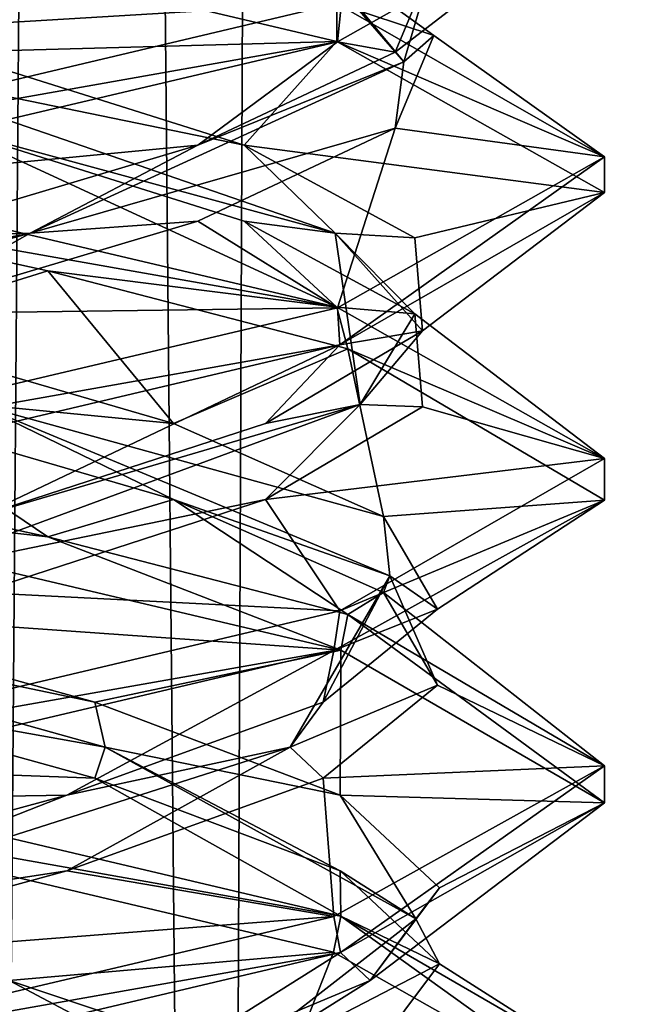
# Model space of a CAD drawing. Header units: millimetres. Extents: x -18.9 to 18.9, y -8.8 to 39.
# Tile 73 of 256: x 0.5 to 1.5, y 4.1 to 5.7. Entities that reach past the tile are written whole.
import ezdxf

# ---------------------------------------------------------------- set-up
doc = ezdxf.new("R2010")
doc.units = ezdxf.units.MM
doc.header["$LTSCALE"] = 41.718519
for name, color, linetype in [('15', 7, 'CONTINUOUS'), ('2023', 7, 'CONTINUOUS'), ('2024', 7, 'CONTINUOUS'), ('2025', 7, 'CONTINUOUS'), ('2035', 7, 'CONTINUOUS'), ('2036', 7, 'CONTINUOUS'), ('2037', 7, 'CONTINUOUS'), ('2047', 7, 'CONTINUOUS'), ('2048', 7, 'CONTINUOUS'), ('2049', 7, 'CONTINUOUS'), ('2068', 7, 'CONTINUOUS'), ('2069', 7, 'CONTINUOUS'), ('2070', 7, 'CONTINUOUS'), ('2169', 7, 'CONTINUOUS'), ('4', 7, 'CONTINUOUS')]:
    doc.layers.add(name, color=color, linetype=linetype)

msp = doc.modelspace()

# ---------------------------------------------------------------- linework, layer by layer
at = {"layer": '15', "color": 7, "linetype": 'Continuous'}
for points in [[(0.4624, -3.5, 17.3939), (0.6996, 26.4, 17.3858), (-2.2237, 26.4, 17.2571), (0.4624, -3.5, 17.3939)], [(0.4624, -3.5, 17.3939), (5.9019, -3.5, 16.3685), (0.6996, 26.4, 17.3858), (0.4624, -3.5, 17.3939)], [(5.9019, -3.5, 16.3685), (3.603, 26.4, 17.0228), (0.6996, 26.4, 17.3858), (5.9019, -3.5, 16.3685)]]:
    msp.add_3dface(points, dxfattribs=at)
at = {"layer": '2023', "color": 7, "linetype": 'Continuous'}
for points in [[(1.2188, 5.6979, -13.4605), (1.0589, 5.7505, -14.3624), (1.007, 5.8507, -14.0051), (1.2188, 5.6979, -13.4605)], [(1.5, 5.4981, -13.291), (1.0589, 5.7505, -14.3624), (1.2188, 5.6979, -13.4605), (1.5, 5.4981, -13.291)], [(1.1552, 5.5451, -12.8795), (1.5, 5.4981, -13.291), (1.2188, 5.6979, -13.4605), (1.1552, 5.5451, -12.8795)], [(0.8305, 5.3924, -12.3936), (1.0601, 5.2498, -12.2387), (1.1552, 5.5451, -12.8795), (0.8305, 5.3924, -12.3936)], [(1.0601, 5.2498, -12.2387), (1.5, 5.4981, -13.291), (1.1552, 5.5451, -12.8795), (1.0601, 5.2498, -12.2387)], [(0.3182, 5.2396, -12.1125), (1.0601, 5.2498, -12.2387), (0.8305, 5.3924, -12.3936), (0.3182, 5.2396, -12.1125)], [(0, 5, -11.8), (1.0601, 5.2498, -12.2387), (0.3182, 5.2396, -12.1125), (0, 5, -11.8)]]:
    msp.add_3dface(points, dxfattribs=at)
at = {"layer": '2024', "color": 7, "linetype": 'Continuous'}
for points in [[(1.1692, 5.6546, -13.0613), (1.007, 5.8507, -14.0051), (0.9243, 5.9367, -14.0547), (1.1692, 5.6546, -13.0613)], [(1.1692, 5.6546, -13.0613), (0.9243, 5.9367, -14.0547), (1.2188, 5.8229, -13.4605), (1.1692, 5.6546, -13.0613)], [(1.2188, 5.6979, -13.4605), (1.007, 5.8507, -14.0051), (1.1692, 5.6546, -13.0613), (1.2188, 5.6979, -13.4605)], [(1.1552, 5.6701, -12.8795), (1.1692, 5.6546, -13.0613), (1.2188, 5.8229, -13.4605), (1.1552, 5.6701, -12.8795)], [(1.1552, 5.5451, -12.8795), (1.2188, 5.6979, -13.4605), (1.1692, 5.6546, -13.0613), (1.1552, 5.5451, -12.8795)], [(0.8305, 5.5174, -12.3936), (1.1692, 5.6546, -13.0613), (1.1552, 5.6701, -12.8795), (0.8305, 5.5174, -12.3936)], [(0.5545, 5.3726, -12.2434), (1.1552, 5.5451, -12.8795), (1.1692, 5.6546, -13.0613), (0.5545, 5.3726, -12.2434)], [(0.5545, 5.3726, -12.2434), (1.1692, 5.6546, -13.0613), (0.8305, 5.5174, -12.3936), (0.5545, 5.3726, -12.2434)], [(0.8305, 5.3924, -12.3936), (1.1552, 5.5451, -12.8795), (0.5545, 5.3726, -12.2434), (0.8305, 5.3924, -12.3936)], [(0.3182, 5.3646, -12.1125), (0.5545, 5.3726, -12.2434), (0.8305, 5.5174, -12.3936), (0.3182, 5.3646, -12.1125)], [(0.3182, 5.2396, -12.1125), (0.8305, 5.3924, -12.3936), (0.5545, 5.3726, -12.2434), (0.3182, 5.2396, -12.1125)], [(-0.4677, 5.0905, -12.2022), (0.3182, 5.2396, -12.1125), (0.5545, 5.3726, -12.2434), (-0.4677, 5.0905, -12.2022)], [(-0.4677, 5.0905, -12.2022), (0.5545, 5.3726, -12.2434), (-0.2661, 5.2118, -12.0998), (-0.4677, 5.0905, -12.2022)], [(-0.2661, 5.2118, -12.0998), (0.5545, 5.3726, -12.2434), (0.3182, 5.3646, -12.1125), (-0.2661, 5.2118, -12.0998)], [(0.8606, 3.9623, -14.1266), (-0.0536, 4.1701, -14.5282), (-0.096, 4.2444, -14.4894), (0.8606, 3.9623, -14.1266)], [(0.8606, 3.9623, -14.1266), (-0.096, 4.2444, -14.4894), (0.5196, 4.1424, -14.4142), (0.8606, 3.9623, -14.1266)], [(0.5196, 4.0174, -14.4142), (-0.0536, 4.1701, -14.5282), (0.8606, 3.9623, -14.1266), (0.5196, 4.0174, -14.4142)], [(0.9753, 3.9896, -14.0484), (0.8606, 3.9623, -14.1266), (0.5196, 4.1424, -14.4142), (0.9753, 3.9896, -14.0484)]]:
    msp.add_3dface(points, dxfattribs=at)
at = {"layer": '2025', "color": 7, "linetype": 'Continuous'}
for points in [[(1.0601, 5.6873, -12.2387), (1.1552, 5.6701, -12.8795), (1.5, 5.9356, -13.291), (1.0601, 5.6873, -12.2387)], [(1.1552, 5.6701, -12.8795), (1.2188, 5.8229, -13.4605), (1.5, 5.9356, -13.291), (1.1552, 5.6701, -12.8795)], [(0, 5.4375, -11.8), (0.8305, 5.5174, -12.3936), (1.0601, 5.6873, -12.2387), (0, 5.4375, -11.8)], [(0.8305, 5.5174, -12.3936), (1.1552, 5.6701, -12.8795), (1.0601, 5.6873, -12.2387), (0.8305, 5.5174, -12.3936)], [(0, 5.4375, -11.8), (0.3182, 5.3646, -12.1125), (0.8305, 5.5174, -12.3936), (0, 5.4375, -11.8)], [(0.5196, 4.1424, -14.4142), (0, 4.4375, -14.8), (1.0538, 4.1895, -14.3675), (0.5196, 4.1424, -14.4142)], [(0.9753, 3.9896, -14.0484), (0.5196, 4.1424, -14.4142), (1.0538, 4.1895, -14.3675), (0.9753, 3.9896, -14.0484)], [(1.5, 3.937, -13.2977), (0.9753, 3.9896, -14.0484), (1.0538, 4.1895, -14.3675), (1.5, 3.937, -13.2977)]]:
    msp.add_3dface(points, dxfattribs=at)
at = {"layer": '2035', "color": 7, "linetype": 'Continuous'}
for points in [[(0.7051, 5.8507, -12.293), (0.1605, 5.6979, -12.0812), (1.067, 5.7519, -12.2457), (0.7051, 5.8507, -12.293)], [(0.1605, 5.6979, -12.0812), (0, 5.5, -11.8), (1.067, 5.7519, -12.2457), (0.1605, 5.6979, -12.0812)], [(0.6605, 4.4757, -14.3368), (0, 4.5, -14.8), (0.1071, 4.6285, -14.5247), (0.6605, 4.4757, -14.3368)], [(0, 4.5, -14.8), (0.6605, 4.4757, -14.3368), (1.0655, 4.2486, -14.3558), (0, 4.5, -14.8)], [(0.6605, 4.4757, -14.3368), (1.0647, 4.3229, -13.9147), (1.0655, 4.2486, -14.3558), (0.6605, 4.4757, -14.3368)], [(1.0647, 4.3229, -13.9147), (1.2282, 4.1701, -13.3536), (1.0655, 4.2486, -14.3558), (1.0647, 4.3229, -13.9147)], [(1.0655, 4.2486, -14.3558), (1.2282, 4.1701, -13.3536), (1.5, 3.9975, -13.2881), (1.0655, 4.2486, -14.3558)], [(1.2282, 4.1701, -13.3536), (1.1142, 4.0174, -12.7804), (1.5, 3.9975, -13.2881), (1.2282, 4.1701, -13.3536)]]:
    msp.add_3dface(points, dxfattribs=at)
at = {"layer": '2036', "color": 7, "linetype": 'Continuous'}
for points in [[(-0.2387, 5.6546, -12.1308), (0.7051, 5.8507, -12.293), (0.7547, 5.9367, -12.3757), (-0.2387, 5.6546, -12.1308)], [(-0.2387, 5.6546, -12.1308), (0.7547, 5.9367, -12.3757), (0.1605, 5.8229, -12.0812), (-0.2387, 5.6546, -12.1308)], [(0.1605, 5.6979, -12.0812), (0.7051, 5.8507, -12.293), (-0.2387, 5.6546, -12.1308), (0.1605, 5.6979, -12.0812)], [(0.6779, 4.5264, -14.2821), (0.1071, 4.6285, -14.5247), (-0.332, 4.8085, -14.4462), (0.6779, 4.5264, -14.2821)], [(0.6779, 4.5264, -14.2821), (-0.332, 4.8085, -14.4462), (0.6605, 4.6007, -14.3368), (0.6779, 4.5264, -14.2821)], [(0.6605, 4.6007, -14.3368), (-0.332, 4.8085, -14.4462), (0.1071, 4.7535, -14.5247), (0.6605, 4.6007, -14.3368)], [(0.6605, 4.4757, -14.3368), (0.1071, 4.6285, -14.5247), (0.6779, 4.5264, -14.2821), (0.6605, 4.4757, -14.3368)], [(1.0647, 4.4479, -13.9147), (0.6779, 4.5264, -14.2821), (0.6605, 4.6007, -14.3368), (1.0647, 4.4479, -13.9147)], [(1.0647, 4.3229, -13.9147), (0.6605, 4.4757, -14.3368), (0.6779, 4.5264, -14.2821), (1.0647, 4.3229, -13.9147)], [(1.1894, 4.2444, -13.396), (1.0647, 4.3229, -13.9147), (0.6779, 4.5264, -14.2821), (1.1894, 4.2444, -13.396)], [(1.1894, 4.2444, -13.396), (0.6779, 4.5264, -14.2821), (1.0647, 4.4479, -13.9147), (1.1894, 4.2444, -13.396)], [(1.2282, 4.2951, -13.3536), (1.1894, 4.2444, -13.396), (1.0647, 4.4479, -13.9147), (1.2282, 4.2951, -13.3536)], [(1.2282, 4.1701, -13.3536), (1.0647, 4.3229, -13.9147), (1.1894, 4.2444, -13.396), (1.2282, 4.1701, -13.3536)], [(1.1142, 4.1424, -12.7804), (1.1894, 4.2444, -13.396), (1.2282, 4.2951, -13.3536), (1.1142, 4.1424, -12.7804)], [(0.8266, 3.9623, -12.4394), (1.2282, 4.1701, -13.3536), (1.1894, 4.2444, -13.396), (0.8266, 3.9623, -12.4394)], [(0.8266, 3.9623, -12.4394), (1.1894, 4.2444, -13.396), (1.1142, 4.1424, -12.7804), (0.8266, 3.9623, -12.4394)], [(1.1142, 4.0174, -12.7804), (1.2282, 4.1701, -13.3536), (0.8266, 3.9623, -12.4394), (1.1142, 4.0174, -12.7804)], [(0.7484, 3.9896, -12.3247), (0.8266, 3.9623, -12.4394), (1.1142, 4.1424, -12.7804), (0.7484, 3.9896, -12.3247)]]:
    msp.add_3dface(points, dxfattribs=at)
at = {"layer": '2037', "color": 7, "linetype": 'Continuous'}
for points in [[(0.1071, 4.7535, -14.5247), (0, 4.9375, -14.8), (1.0656, 4.686, -14.3557), (0.1071, 4.7535, -14.5247)], [(0.6605, 4.6007, -14.3368), (0.1071, 4.7535, -14.5247), (1.0656, 4.686, -14.3557), (0.6605, 4.6007, -14.3368)], [(1.0647, 4.4479, -13.9147), (0.6605, 4.6007, -14.3368), (1.0656, 4.686, -14.3557), (1.0647, 4.4479, -13.9147)], [(1.5, 4.435, -13.2881), (1.0647, 4.4479, -13.9147), (1.0656, 4.686, -14.3557), (1.5, 4.435, -13.2881)], [(1.2282, 4.2951, -13.3536), (1.0647, 4.4479, -13.9147), (1.5, 4.435, -13.2881), (1.2282, 4.2951, -13.3536)], [(1.0652, 4.1889, -12.2439), (1.1142, 4.1424, -12.7804), (1.5, 4.435, -13.2881), (1.0652, 4.1889, -12.2439)], [(1.1142, 4.1424, -12.7804), (1.2282, 4.2951, -13.3536), (1.5, 4.435, -13.2881), (1.1142, 4.1424, -12.7804)], [(0, 3.9375, -11.8), (0.7484, 3.9896, -12.3247), (1.0652, 4.1889, -12.2439), (0, 3.9375, -11.8)], [(0.7484, 3.9896, -12.3247), (1.1142, 4.1424, -12.7804), (1.0652, 4.1889, -12.2439), (0.7484, 3.9896, -12.3247)]]:
    msp.add_3dface(points, dxfattribs=at)
at = {"layer": '2047', "color": 7, "linetype": 'Continuous'}
for points in [[(0.5834, 4.8729, -14.6819), (0, 5, -14.8), (0.2661, 5.0868, -14.5002), (0.5834, 4.8729, -14.6819)], [(0.7902, 4.934, -14.2417), (0.5834, 4.8729, -14.6819), (0.2661, 5.0868, -14.5002), (0.7902, 4.934, -14.2417)], [(1.0774, 4.7449, -14.3436), (0.5834, 4.8729, -14.6819), (0.7902, 4.934, -14.2417), (1.0774, 4.7449, -14.3436)], [(1.1358, 4.7812, -13.7705), (1.0774, 4.7449, -14.3436), (0.7902, 4.934, -14.2417), (1.1358, 4.7812, -13.7705)], [(1.4999, 4.4958, -13.2804), (1.0774, 4.7449, -14.3436), (1.1358, 4.7812, -13.7705), (1.4999, 4.4958, -13.2804)], [(1.2247, 4.6285, -13.1929), (1.4999, 4.4958, -13.2804), (1.1358, 4.7812, -13.7705), (1.2247, 4.6285, -13.1929)], [(1.0368, 4.4757, -12.6395), (1.4999, 4.4958, -13.2804), (1.2247, 4.6285, -13.1929), (1.0368, 4.4757, -12.6395)], [(1.0543, 4.2481, -12.233), (1.4999, 4.4958, -13.2804), (1.0368, 4.4757, -12.6395), (1.0543, 4.2481, -12.233)], [(0.6147, 4.3229, -12.2353), (1.0543, 4.2481, -12.233), (1.0368, 4.4757, -12.6395), (0.6147, 4.3229, -12.2353)], [(0.0536, 4.1701, -12.0718), (1.0543, 4.2481, -12.233), (0.6147, 4.3229, -12.2353), (0.0536, 4.1701, -12.0718)], [(0, 4, -11.8), (1.0543, 4.2481, -12.233), (0.0536, 4.1701, -12.0718), (0, 4, -11.8)]]:
    msp.add_3dface(points, dxfattribs=at)
at = {"layer": '2048', "color": 7, "linetype": 'Continuous'}
for points in [[(0.7902, 5.059, -14.2417), (0.4677, 5.0905, -14.3978), (0.2661, 5.2118, -14.5002), (0.7902, 5.059, -14.2417)], [(0.7902, 4.934, -14.2417), (0.2661, 5.0868, -14.5002), (0.4677, 5.0905, -14.3978), (0.7902, 4.934, -14.2417)], [(1.1462, 4.8085, -13.632), (0.7902, 4.934, -14.2417), (0.4677, 5.0905, -14.3978), (1.1462, 4.8085, -13.632)], [(1.1462, 4.8085, -13.632), (0.4677, 5.0905, -14.3978), (1.1358, 4.9062, -13.7705), (1.1462, 4.8085, -13.632)], [(1.1358, 4.9062, -13.7705), (0.4677, 5.0905, -14.3978), (0.7902, 5.059, -14.2417), (1.1358, 4.9062, -13.7705)], [(1.1358, 4.7812, -13.7705), (0.7902, 4.934, -14.2417), (1.1462, 4.8085, -13.632), (1.1358, 4.7812, -13.7705)], [(1.2247, 4.7535, -13.1929), (1.1462, 4.8085, -13.632), (1.1358, 4.9062, -13.7705), (1.2247, 4.7535, -13.1929)], [(0.9821, 4.5264, -12.6221), (1.2247, 4.6285, -13.1929), (1.1462, 4.8085, -13.632), (0.9821, 4.5264, -12.6221)], [(0.9821, 4.5264, -12.6221), (1.1462, 4.8085, -13.632), (1.0368, 4.6007, -12.6395), (0.9821, 4.5264, -12.6221)], [(1.0368, 4.6007, -12.6395), (1.1462, 4.8085, -13.632), (1.2247, 4.7535, -13.1929), (1.0368, 4.6007, -12.6395)], [(1.2247, 4.6285, -13.1929), (1.1358, 4.7812, -13.7705), (1.1462, 4.8085, -13.632), (1.2247, 4.6285, -13.1929)], [(1.0368, 4.4757, -12.6395), (1.2247, 4.6285, -13.1929), (0.9821, 4.5264, -12.6221), (1.0368, 4.4757, -12.6395)], [(0.6147, 4.4479, -12.2353), (0.9821, 4.5264, -12.6221), (1.0368, 4.6007, -12.6395), (0.6147, 4.4479, -12.2353)], [(0.096, 4.2444, -12.1106), (0.6147, 4.3229, -12.2353), (0.9821, 4.5264, -12.6221), (0.096, 4.2444, -12.1106)], [(0.096, 4.2444, -12.1106), (0.9821, 4.5264, -12.6221), (0.6147, 4.4479, -12.2353), (0.096, 4.2444, -12.1106)], [(0.6147, 4.3229, -12.2353), (1.0368, 4.4757, -12.6395), (0.9821, 4.5264, -12.6221), (0.6147, 4.3229, -12.2353)], [(0.0536, 4.2951, -12.0718), (0.096, 4.2444, -12.1106), (0.6147, 4.4479, -12.2353), (0.0536, 4.2951, -12.0718)], [(0.0536, 4.1701, -12.0718), (0.6147, 4.3229, -12.2353), (0.096, 4.2444, -12.1106), (0.0536, 4.1701, -12.0718)]]:
    msp.add_3dface(points, dxfattribs=at)
at = {"layer": '2049', "color": 7, "linetype": 'Continuous'}
for points in [[(0.2661, 5.2118, -14.5002), (0, 5.4375, -14.8), (0.5834, 5.3104, -14.6819), (0.2661, 5.2118, -14.5002)], [(0.7902, 5.059, -14.2417), (0.2661, 5.2118, -14.5002), (0.5834, 5.3104, -14.6819), (0.7902, 5.059, -14.2417)], [(1.0774, 5.1824, -14.3436), (0.7902, 5.059, -14.2417), (0.5834, 5.3104, -14.6819), (1.0774, 5.1824, -14.3436)], [(1.1358, 4.9062, -13.7705), (0.7902, 5.059, -14.2417), (1.0774, 5.1824, -14.3436), (1.1358, 4.9062, -13.7705)], [(1.4999, 4.9333, -13.2804), (1.1358, 4.9062, -13.7705), (1.0774, 5.1824, -14.3436), (1.4999, 4.9333, -13.2804)], [(1.0543, 4.6856, -12.233), (1.2247, 4.7535, -13.1929), (1.4999, 4.9333, -13.2804), (1.0543, 4.6856, -12.233)], [(1.2247, 4.7535, -13.1929), (1.1358, 4.9062, -13.7705), (1.4999, 4.9333, -13.2804), (1.2247, 4.7535, -13.1929)], [(1.0368, 4.6007, -12.6395), (1.2247, 4.7535, -13.1929), (1.0543, 4.6856, -12.233), (1.0368, 4.6007, -12.6395)], [(0, 4.4375, -11.8), (0.6147, 4.4479, -12.2353), (1.0543, 4.6856, -12.233), (0, 4.4375, -11.8)], [(0.6147, 4.4479, -12.2353), (1.0368, 4.6007, -12.6395), (1.0543, 4.6856, -12.233), (0.6147, 4.4479, -12.2353)], [(0, 4.4375, -11.8), (0.0536, 4.2951, -12.0718), (0.6147, 4.4479, -12.2353), (0, 4.4375, -11.8)]]:
    msp.add_3dface(points, dxfattribs=at)
at = {"layer": '2068', "color": 7, "linetype": 'Continuous'}
for points in [[(0, 5.5, -14.8), (0.4205, 5.5451, -14.4552), (1.059, 5.2505, -14.3624), (0, 5.5, -14.8)], [(0.4205, 5.5451, -14.4552), (0.9064, 5.3924, -14.1305), (1.059, 5.2505, -14.3624), (0.4205, 5.5451, -14.4552)], [(0.9064, 5.3924, -14.1305), (1.1875, 5.2396, -13.6182), (1.059, 5.2505, -14.3624), (0.9064, 5.3924, -14.1305)], [(1.059, 5.2505, -14.3624), (1.1875, 5.2396, -13.6182), (1.5, 5.0018, -13.3084), (1.059, 5.2505, -14.3624)], [(1.1875, 5.2396, -13.6182), (1.2002, 5.0868, -13.0339), (1.5, 5.0018, -13.3084), (1.1875, 5.2396, -13.6182)], [(1.2002, 5.0868, -13.0339), (0.9417, 4.934, -12.5098), (1.5, 5.0018, -13.3084), (1.2002, 5.0868, -13.0339)], [(1.5, 5.0018, -13.3084), (0.9417, 4.934, -12.5098), (1.0639, 4.751, -12.2426), (1.5, 5.0018, -13.3084)], [(0.9417, 4.934, -12.5098), (0.4705, 4.7812, -12.1642), (1.0639, 4.751, -12.2426), (0.9417, 4.934, -12.5098)], [(0.4705, 4.7812, -12.1642), (0, 4.5, -11.8), (1.0639, 4.751, -12.2426), (0.4705, 4.7812, -12.1642)]]:
    msp.add_3dface(points, dxfattribs=at)
at = {"layer": '2069', "color": 7, "linetype": 'Continuous'}
for points in [[(0.9064, 5.5174, -14.1305), (0.2387, 5.6546, -14.4692), (0.4205, 5.6701, -14.4552), (0.9064, 5.5174, -14.1305)], [(1.0566, 5.3726, -13.8545), (0.4205, 5.5451, -14.4552), (0.2387, 5.6546, -14.4692), (1.0566, 5.3726, -13.8545)], [(1.0566, 5.3726, -13.8545), (0.2387, 5.6546, -14.4692), (0.9064, 5.5174, -14.1305), (1.0566, 5.3726, -13.8545)], [(0.9064, 5.3924, -14.1305), (0.4205, 5.5451, -14.4552), (1.0566, 5.3726, -13.8545), (0.9064, 5.3924, -14.1305)], [(1.1875, 5.3646, -13.6182), (1.0566, 5.3726, -13.8545), (0.9064, 5.5174, -14.1305), (1.1875, 5.3646, -13.6182)], [(1.1875, 5.2396, -13.6182), (0.9064, 5.3924, -14.1305), (1.0566, 5.3726, -13.8545), (1.1875, 5.2396, -13.6182)], [(1.0978, 5.0905, -12.8323), (1.1875, 5.2396, -13.6182), (1.0566, 5.3726, -13.8545), (1.0978, 5.0905, -12.8323)], [(1.0978, 5.0905, -12.8323), (1.0566, 5.3726, -13.8545), (1.2002, 5.2118, -13.0339), (1.0978, 5.0905, -12.8323)], [(1.2002, 5.2118, -13.0339), (1.0566, 5.3726, -13.8545), (1.1875, 5.3646, -13.6182), (1.2002, 5.2118, -13.0339)], [(1.2002, 5.0868, -13.0339), (1.1875, 5.2396, -13.6182), (1.0978, 5.0905, -12.8323), (1.2002, 5.0868, -13.0339)], [(0.9417, 5.059, -12.5098), (1.0978, 5.0905, -12.8323), (1.2002, 5.2118, -13.0339), (0.9417, 5.059, -12.5098)], [(0.332, 4.8085, -12.1538), (0.9417, 4.934, -12.5098), (1.0978, 5.0905, -12.8323), (0.332, 4.8085, -12.1538)], [(0.332, 4.8085, -12.1538), (1.0978, 5.0905, -12.8323), (0.4705, 4.9062, -12.1642), (0.332, 4.8085, -12.1538)], [(0.4705, 4.9062, -12.1642), (1.0978, 5.0905, -12.8323), (0.9417, 5.059, -12.5098), (0.4705, 4.9062, -12.1642)], [(0.9417, 4.934, -12.5098), (1.2002, 5.0868, -13.0339), (1.0978, 5.0905, -12.8323), (0.9417, 4.934, -12.5098)], [(0.4705, 4.7812, -12.1642), (0.9417, 4.934, -12.5098), (0.332, 4.8085, -12.1538), (0.4705, 4.7812, -12.1642)]]:
    msp.add_3dface(points, dxfattribs=at)
at = {"layer": '2070', "color": 7, "linetype": 'Continuous'}
for points in [[(0.4205, 5.6701, -14.4552), (0, 5.9375, -14.8), (1.059, 5.688, -14.3624), (0.4205, 5.6701, -14.4552)], [(0.9064, 5.5174, -14.1305), (0.4205, 5.6701, -14.4552), (1.059, 5.688, -14.3624), (0.9064, 5.5174, -14.1305)], [(1.5, 5.4393, -13.3084), (0.9064, 5.5174, -14.1305), (1.059, 5.688, -14.3624), (1.5, 5.4393, -13.3084)], [(1.1875, 5.3646, -13.6182), (0.9064, 5.5174, -14.1305), (1.5, 5.4393, -13.3084), (1.1875, 5.3646, -13.6182)], [(1.0639, 5.1885, -12.2426), (1.2002, 5.2118, -13.0339), (1.5, 5.4393, -13.3084), (1.0639, 5.1885, -12.2426)], [(1.2002, 5.2118, -13.0339), (1.1875, 5.3646, -13.6182), (1.5, 5.4393, -13.3084), (1.2002, 5.2118, -13.0339)], [(0.9417, 5.059, -12.5098), (1.2002, 5.2118, -13.0339), (1.0639, 5.1885, -12.2426), (0.9417, 5.059, -12.5098)], [(0, 4.9375, -11.8), (0.4705, 4.9062, -12.1642), (1.0639, 5.1885, -12.2426), (0, 4.9375, -11.8)], [(0.4705, 4.9062, -12.1642), (0.9417, 5.059, -12.5098), (1.0639, 5.1885, -12.2426), (0.4705, 4.9062, -12.1642)]]:
    msp.add_3dface(points, dxfattribs=at)
at = {"layer": '2169', "color": 7, "linetype": 'Continuous'}
for points in [[(0, 5.9375, -14.8), (1.0589, 5.7505, -14.3624), (1.059, 5.688, -14.3624), (0, 5.9375, -14.8)], [(1.0601, 5.6873, -12.2387), (1.5, 5.9356, -13.291), (1.067, 5.7519, -12.2457), (1.0601, 5.6873, -12.2387)], [(0, 5.5, -11.8), (1.0601, 5.6873, -12.2387), (1.067, 5.7519, -12.2457), (0, 5.5, -11.8)], [(1.0589, 5.7505, -14.3624), (1.5, 5.4981, -13.291), (1.059, 5.688, -14.3624), (1.0589, 5.7505, -14.3624)], [(0, 5.5, -11.8), (0, 5.4375, -11.8), (1.0601, 5.6873, -12.2387), (0, 5.5, -11.8)], [(1.5, 5.4981, -13.291), (1.5, 5.4393, -13.3084), (1.059, 5.688, -14.3624), (1.5, 5.4981, -13.291)], [(0, 5.4375, -14.8), (0, 5.5, -14.8), (1.059, 5.2505, -14.3624), (0, 5.4375, -14.8)], [(1.5, 5.4981, -13.291), (1.0601, 5.2498, -12.2387), (1.0639, 5.1885, -12.2426), (1.5, 5.4981, -13.291)], [(1.5, 5.4981, -13.291), (1.0639, 5.1885, -12.2426), (1.5, 5.4393, -13.3084), (1.5, 5.4981, -13.291)], [(0.5834, 5.3104, -14.6819), (0, 5.4375, -14.8), (1.059, 5.2505, -14.3624), (0.5834, 5.3104, -14.6819)], [(1.0774, 5.1824, -14.3436), (0.5834, 5.3104, -14.6819), (1.059, 5.2505, -14.3624), (1.0774, 5.1824, -14.3436)], [(1.0601, 5.2498, -12.2387), (0, 5, -11.8), (1.0639, 5.1885, -12.2426), (1.0601, 5.2498, -12.2387)], [(1.0774, 5.1824, -14.3436), (1.059, 5.2505, -14.3624), (1.5, 5.0018, -13.3084), (1.0774, 5.1824, -14.3436)], [(0, 5, -11.8), (0, 4.9375, -11.8), (1.0639, 5.1885, -12.2426), (0, 5, -11.8)], [(1.4999, 4.9333, -13.2804), (1.0774, 5.1824, -14.3436), (1.5, 5.0018, -13.3084), (1.4999, 4.9333, -13.2804)], [(0, 4.9375, -14.8), (0, 5, -14.8), (0.5834, 4.8729, -14.6819), (0, 4.9375, -14.8)], [(1.4999, 4.9333, -13.2804), (1.5, 5.0018, -13.3084), (1.0639, 4.751, -12.2426), (1.4999, 4.9333, -13.2804)], [(1.0656, 4.686, -14.3557), (0, 4.9375, -14.8), (0.5834, 4.8729, -14.6819), (1.0656, 4.686, -14.3557)], [(1.0543, 4.6856, -12.233), (1.4999, 4.9333, -13.2804), (1.0639, 4.751, -12.2426), (1.0543, 4.6856, -12.233)], [(1.0656, 4.686, -14.3557), (0.5834, 4.8729, -14.6819), (1.0774, 4.7449, -14.3436), (1.0656, 4.686, -14.3557)], [(0, 4.5, -11.8), (1.0543, 4.6856, -12.233), (1.0639, 4.751, -12.2426), (0, 4.5, -11.8)], [(1.5, 4.435, -13.2881), (1.0656, 4.686, -14.3557), (1.0774, 4.7449, -14.3436), (1.5, 4.435, -13.2881)], [(1.5, 4.435, -13.2881), (1.0774, 4.7449, -14.3436), (1.4999, 4.4958, -13.2804), (1.5, 4.435, -13.2881)], [(0, 4.5, -11.8), (0, 4.4375, -11.8), (1.0543, 4.6856, -12.233), (0, 4.5, -11.8)], [(0, 4.4375, -14.8), (0, 4.5, -14.8), (1.0655, 4.2486, -14.3558), (0, 4.4375, -14.8)], [(1.0652, 4.1889, -12.2439), (1.4999, 4.4958, -13.2804), (1.0543, 4.2481, -12.233), (1.0652, 4.1889, -12.2439)], [(1.0652, 4.1889, -12.2439), (1.5, 4.435, -13.2881), (1.4999, 4.4958, -13.2804), (1.0652, 4.1889, -12.2439)], [(1.0538, 4.1895, -14.3675), (0, 4.4375, -14.8), (1.0655, 4.2486, -14.3558), (1.0538, 4.1895, -14.3675)], [(0, 4, -11.8), (1.0652, 4.1889, -12.2439), (1.0543, 4.2481, -12.233), (0, 4, -11.8)], [(1.5, 3.937, -13.2977), (1.0538, 4.1895, -14.3675), (1.0655, 4.2486, -14.3558), (1.5, 3.937, -13.2977)], [(1.5, 3.937, -13.2977), (1.0655, 4.2486, -14.3558), (1.5, 3.9975, -13.2881), (1.5, 3.937, -13.2977)], [(0, 4, -11.8), (0, 3.9375, -11.8), (1.0652, 4.1889, -12.2439), (0, 4, -11.8)]]:
    msp.add_3dface(points, dxfattribs=at)
at = {"layer": '4', "color": 7, "linetype": 'Continuous'}
for points in [[(0, 29.7897, -10.45), (0.5552, 29.6513, -10.5046), (-0.8623, -3.5, -10.5837), (0, 29.7897, -10.45)], [(-0.8623, -3.5, -10.5837), (0.5552, 29.6513, -10.5046), (0.8623, -3.5, -10.5837), (-0.8623, -3.5, -10.5837)], [(0.5552, 29.6513, -10.5046), (1.0117, 29.5867, -10.6356), (0.8623, -3.5, -10.5837), (0.5552, 29.6513, -10.5046)], [(0.8623, -3.5, -10.5837), (1.0117, 29.5867, -10.6356), (2.2698, -3.5, -11.5768), (0.8623, -3.5, -10.5837)], [(1.0117, 29.5867, -10.6356), (2.3164, 29.5009, -11.6397), (2.2698, -3.5, -11.5768), (1.0117, 29.5867, -10.6356)]]:
    msp.add_3dface(points, dxfattribs=at)

doc.saveas('drawing.dxf')
